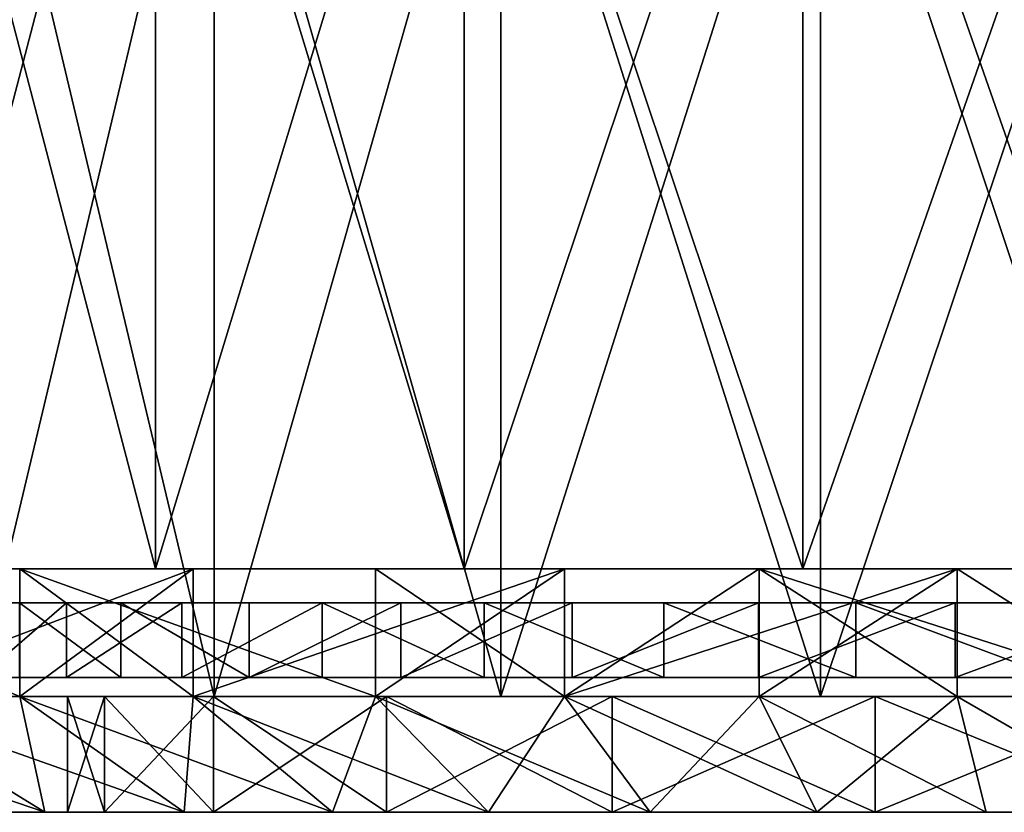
# Model space of a CAD drawing. Extents: x -19.2 to 22.3, y -16.7 to 39.3.
# Tile 3 of 56: x -9.7 to 0, y -16.7 to -8.9. Entities that reach past the tile are written whole.
import ezdxf

# ---------------------------------------------------------------- set-up
doc = ezdxf.new("R2010")
doc.units = 0
doc.header["$LTSCALE"] = 25.4
doc.layers.get('0').update_dxf_attribs({"color": 13, "linetype": 'CONTINUOUS'})

# ---------------------------------------------------------------- blocks, each defined once
blk = doc.blocks.new('PICCO-LED-S-9106_STL')
at = {"color": 8}
mesh = blk.add_polyface(dxfattribs=at)
corners = [(-8.33, -14.3137, 35.8052), (-10.9417, -4.3137, 33.4536), (-10.9417, -14.3137, 33.4536), (-8.33, -4.3137, 35.8052)]
mesh.append_faces([[corners[k] for k in face] for face in [(0, 1, 2), (1, 0, 3)]], dxfattribs={"vtx0": -1, "color": 8})
mesh = blk.add_polyface(dxfattribs=at)
corners = [(-8.33, -4.3137, 8.6055), (-10.9417, -14.3137, 10.957), (-10.9417, -4.3137, 10.957), (-8.33, -14.3137, 8.6055)]
mesh.append_faces([[corners[k] for k in face] for face in [(0, 1, 2), (1, 0, 3)]], dxfattribs={"vtx0": -1, "color": 8})
mesh = blk.add_polyface(dxfattribs=at)
corners = [(-5.2866, -14.3137, 37.5623), (-8.33, -4.3137, 35.8052), (-8.33, -14.3137, 35.8052), (-5.2866, -4.3137, 37.5623)]
mesh.append_faces([[corners[k] for k in face] for face in [(0, 1, 2), (1, 0, 3)]], dxfattribs={"vtx0": -1, "color": 8})
mesh = blk.add_polyface(dxfattribs=at)
corners = [(-5.2866, -4.3137, 6.8483), (-8.33, -14.3137, 8.6055), (-8.33, -4.3137, 8.6055), (-5.2866, -14.3137, 6.8483)]
mesh.append_faces([[corners[k] for k in face] for face in [(0, 1, 2), (1, 0, 3)]], dxfattribs={"vtx0": -1, "color": 8})
mesh = blk.add_polyface(dxfattribs=at)
corners = [(-1.9442, -14.3137, 38.6483), (-5.2866, -4.3137, 37.5623), (-5.2866, -14.3137, 37.5623), (-1.9442, -4.3137, 38.6483)]
mesh.append_faces([[corners[k] for k in face] for face in [(0, 1, 2), (1, 0, 3)]], dxfattribs={"vtx0": -1, "color": 8})
mesh = blk.add_polyface(dxfattribs=at)
corners = [(-1.9442, -4.3137, 5.7623), (-5.2866, -14.3137, 6.8483), (-5.2866, -4.3137, 6.8483), (-1.9442, -14.3137, 5.7623)]
mesh.append_faces([[corners[k] for k in face] for face in [(0, 1, 2), (1, 0, 3)]], dxfattribs={"vtx0": -1, "color": 8})
mesh = blk.add_polyface(dxfattribs=at)
corners = [(1.5508, -14.3137, 39.0157), (-1.9442, -4.3137, 38.6483), (-1.9442, -14.3137, 38.6483), (1.5508, -4.3137, 39.0157)]
mesh.append_faces([[corners[k] for k in face] for face in [(0, 1, 2), (1, 0, 3)]], dxfattribs={"vtx0": -1, "color": 8})
mesh = blk.add_polyface(dxfattribs=at)
corners = [(1.5508, -4.3137, 5.395), (-1.9442, -14.3137, 5.7623), (-1.9442, -4.3137, 5.7623), (1.5508, -14.3137, 5.395)]
mesh.append_faces([[corners[k] for k in face] for face in [(0, 1, 2), (1, 0, 3)]], dxfattribs={"vtx0": -1, "color": 8})
mesh = blk.add_polyface(dxfattribs=at)
corners = [(-10.1148, -5.6493, 31.5084), (-7.7522, -15.5714, 33.871), (-10.1148, -15.5714, 31.5084), (-7.7522, -5.6493, 33.871)]
mesh.append_faces([[corners[k] for k in face] for face in [(0, 1, 2), (1, 0, 3)]], dxfattribs={"vtx0": -1, "color": 8})
mesh = blk.add_polyface(dxfattribs=at)
corners = [(-7.7522, -5.6493, 10.5397), (-10.1148, -15.5714, 12.9023), (-7.7522, -15.5714, 10.5397), (-10.1148, -5.6493, 12.9023)]
mesh.append_faces([[corners[k] for k in face] for face in [(0, 1, 2), (1, 0, 3)]], dxfattribs={"vtx0": -1, "color": 8})
mesh = blk.add_polyface(dxfattribs=at)
corners = [(-4.9231, -5.6493, 35.6486), (-7.7522, -15.5714, 33.871), (-7.7522, -5.6493, 33.871), (-4.9231, -15.5714, 35.6486)]
mesh.append_faces([[corners[k] for k in face] for face in [(0, 1, 2), (1, 0, 3)]], dxfattribs={"vtx0": -1, "color": 8})
mesh = blk.add_polyface(dxfattribs=at)
corners = [(-4.9231, -15.5714, 8.762), (-7.7522, -5.6493, 10.5397), (-7.7522, -15.5714, 10.5397), (-4.9231, -5.6493, 8.762)]
mesh.append_faces([[corners[k] for k in face] for face in [(0, 1, 2), (1, 0, 3)]], dxfattribs={"vtx0": -1, "color": 8})
mesh = blk.add_polyface(dxfattribs=at)
corners = [(-1.7694, -5.6493, 36.7522), (-4.9231, -15.5714, 35.6486), (-4.9231, -5.6493, 35.6486), (-1.7694, -15.5714, 36.7522)]
mesh.append_faces([[corners[k] for k in face] for face in [(0, 1, 2), (1, 0, 3)]], dxfattribs={"vtx0": -1, "color": 8})
mesh = blk.add_polyface(dxfattribs=at)
corners = [(-1.7694, -15.5714, 7.6585), (-4.9231, -5.6493, 8.762), (-4.9231, -15.5714, 8.762), (-1.7694, -5.6493, 7.6585)]
mesh.append_faces([[corners[k] for k in face] for face in [(0, 1, 2), (1, 0, 3)]], dxfattribs={"vtx0": -1, "color": 8})
mesh = blk.add_polyface(dxfattribs=at)
corners = [(1.5508, -5.6493, 37.1263), (-1.7694, -15.5714, 36.7522), (-1.7694, -5.6493, 36.7522), (1.5508, -15.5714, 37.1263)]
mesh.append_faces([[corners[k] for k in face] for face in [(0, 1, 2), (1, 0, 3)]], dxfattribs={"vtx0": -1, "color": 8})
mesh = blk.add_polyface(dxfattribs=at)
corners = [(1.5508, -15.5714, 7.2844), (-1.7694, -5.6493, 7.6585), (-1.7694, -15.5714, 7.6585), (1.5508, -5.6493, 7.2844)]
mesh.append_faces([[corners[k] for k in face] for face in [(0, 1, 2), (1, 0, 3)]], dxfattribs={"vtx0": -1, "color": 8})
mesh = blk.add_polyface(dxfattribs=at)
corners = [(-2.3761, -14.3137, 1.8303), (5.4778, -14.3137, 1.8303), (1.5508, -14.3137, 1.4553), (-6.1612, -14.3137, 2.9417), (9.2628, -14.3137, 2.9417), (-9.6675, -14.3137, 4.7493), (12.7691, -14.3137, 4.7493), (1.5508, -14.3137, 5.395), (-1.9442, -14.3137, 5.7623), (-12.7683, -14.3137, 7.1878), (-5.2866, -14.3137, 6.8483), (-8.33, -14.3137, 8.6055), (-15.3516, -14.3137, 10.1691), (-10.9417, -14.3137, 10.957), (-17.324, -14.3137, 13.5855), (-13.0074, -14.3137, 13.8002), (-18.6143, -14.3137, 17.3133), (-14.4368, -14.3137, 17.0106), (-15.1674, -14.3137, 20.4482), (-19.1757, -14.3137, 21.218), (-15.1674, -14.3137, 23.9625), (-18.988, -14.3137, 25.1584), (-14.4368, -14.3137, 27.4), (-18.0579, -14.3137, 28.992), (-13.0074, -14.3137, 30.6105), (-16.4192, -14.3137, 32.5803), (-10.9417, -14.3137, 33.4536), (-14.131, -14.3137, 35.7937), (-8.33, -14.3137, 35.8052), (-11.276, -14.3137, 38.5159), (-5.2866, -14.3137, 37.5623), (-1.9442, -14.3137, 38.6483), (-7.9574, -14.3137, 40.6487), (1.5508, -14.3137, 39.0157), (5.0459, -14.3137, 5.7623), (15.87, -14.3137, 7.1878), (8.3882, -14.3137, 6.8483), (11.4317, -14.3137, 8.6055), (18.4533, -14.3137, 10.1691), (14.0433, -14.3137, 10.957), (20.4257, -14.3137, 13.5855), (16.109, -14.3137, 13.8002), (21.7159, -14.3137, 17.3133), (17.5384, -14.3137, 17.0106), (18.2691, -14.3137, 20.4482), (22.2773, -14.3137, 21.218), (18.2691, -14.3137, 23.9625), (22.0896, -14.3137, 25.1584), (17.5384, -14.3137, 27.4), (21.1596, -14.3137, 28.992), (16.109, -14.3137, 30.6105), (19.5208, -14.3137, 32.5803), (14.0433, -14.3137, 33.4536), (17.2326, -14.3137, 35.7937), (11.4317, -14.3137, 35.8052), (14.3776, -14.3137, 38.5159), (8.3882, -14.3137, 37.5623), (5.0459, -14.3137, 38.6483), (11.059, -14.3137, 40.6487), (-4.2951, -14.3137, 42.1148), (7.3968, -14.3137, 42.1148), (-0.4216, -14.3137, 42.8614), (3.5232, -14.3137, 42.8614)]
mesh.append_faces([[corners[k] for k in face] for face in [(0, 1, 2), (60, 61, 62)]], dxfattribs={"vtx0": -1, "color": 8})
mesh.append_faces([[corners[k] for k in face] for face in [(1, 3, 4), (4, 5, 6), (7, 5, 8), (8, 9, 10), (10, 9, 11), (11, 12, 13), (13, 14, 15), (15, 16, 17), (17, 16, 18), (18, 19, 20), (20, 21, 22), (22, 23, 24), (24, 25, 26), (26, 27, 28), (28, 29, 30), (30, 29, 31), (31, 32, 33), (6, 34, 35), (34, 6, 7), (35, 37, 38), (38, 39, 40), (40, 41, 42), (42, 44, 45), (45, 46, 47), (47, 48, 49), (49, 50, 51), (51, 52, 53), (53, 54, 55), (55, 57, 58), (58, 59, 60)]], dxfattribs={"vtx0": -1, "vtx1": -1, "color": 8})
mesh.append_faces([[corners[k] for k in face] for face in [(6, 5, 7), (58, 33, 32)]], dxfattribs={"vtx0": -1, "vtx1": -1, "vtx2": -1, "color": 8})
mesh.append_faces([[corners[k] for k in face] for face in [(1, 0, 3), (4, 3, 5), (8, 5, 9), (11, 9, 12), (13, 12, 14), (15, 14, 16), (18, 16, 19), (20, 19, 21), (22, 21, 23), (24, 23, 25), (26, 25, 27), (28, 27, 29), (31, 29, 32), (35, 34, 36), (35, 36, 37), (38, 37, 39), (40, 39, 41), (42, 41, 43), (42, 43, 44), (45, 44, 46), (47, 46, 48), (49, 48, 50), (51, 50, 52), (53, 52, 54), (55, 54, 56), (55, 56, 57), (58, 57, 33), (58, 32, 59), (60, 59, 61)]], dxfattribs={"vtx0": -1, "vtx2": -1, "color": 8})
mesh = blk.add_polyface(dxfattribs=at)
corners = [(-9.6675, -15.5714, 4.7493), (-12.7683, -14.3137, 7.1878), (-9.6675, -14.3137, 4.7493)]
mesh.append_faces([[corners[k] for k in face] for face in [(0, 1, 2)]], dxfattribs={"color": 8})
mesh = blk.add_polyface(dxfattribs=at)
corners = [(-9.6675, -15.5714, 4.7493), (-11.276, -15.5714, 5.8947), (-12.7683, -14.3137, 7.1878)]
mesh.append_faces([[corners[k] for k in face] for face in [(0, 1, 2)]], dxfattribs={"color": 8})
mesh = blk.add_polyface(dxfattribs=at)
corners = [(-7.9574, -14.3137, 40.6487), (-11.276, -14.3137, 38.5159), (-11.276, -15.5714, 38.5159)]
mesh.append_faces([[corners[k] for k in face] for face in [(0, 1, 2)]], dxfattribs={"color": 8})
mesh = blk.add_polyface(dxfattribs=at)
corners = [(-7.9574, -14.3137, 40.6487), (-11.276, -15.5714, 38.5159), (-9.6675, -15.5714, 39.6613)]
mesh.append_faces([[corners[k] for k in face] for face in [(0, 1, 2)]], dxfattribs={"color": 8})
mesh = blk.add_polyface(dxfattribs=at)
corners = [(-6.1612, -15.5714, 2.9417), (-9.6675, -14.3137, 4.7493), (-6.1612, -14.3137, 2.9417)]
mesh.append_faces([[corners[k] for k in face] for face in [(0, 1, 2)]], dxfattribs={"color": 8})
mesh = blk.add_polyface(dxfattribs=at)
corners = [(-6.1612, -15.5714, 2.9417), (-7.9574, -15.5714, 3.762), (-9.6675, -14.3137, 4.7493)]
mesh.append_faces([[corners[k] for k in face] for face in [(0, 1, 2)]], dxfattribs={"color": 8})
mesh = blk.add_polyface(dxfattribs=at)
corners = [(-7.9574, -15.5714, 3.762), (-9.6675, -15.5714, 4.7493), (-9.6675, -14.3137, 4.7493)]
mesh.append_faces([[corners[k] for k in face] for face in [(0, 1, 2)]], dxfattribs={"color": 8})
mesh = blk.add_polyface(dxfattribs=at)
corners = [(-7.9574, -14.3137, 40.6487), (-9.6675, -15.5714, 39.6613), (-7.9574, -15.5714, 40.6487)]
mesh.append_faces([[corners[k] for k in face] for face in [(0, 1, 2)]], dxfattribs={"color": 8})
mesh = blk.add_polyface(dxfattribs=at)
corners = [(-4.2951, -14.3137, 42.1148), (-7.9574, -14.3137, 40.6487), (-7.9574, -15.5714, 40.6487)]
mesh.append_faces([[corners[k] for k in face] for face in [(0, 1, 2)]], dxfattribs={"color": 8})
mesh = blk.add_polyface(dxfattribs=at)
corners = [(-4.2951, -14.3137, 42.1148), (-7.9574, -15.5714, 40.6487), (-6.1612, -15.5714, 41.469)]
mesh.append_faces([[corners[k] for k in face] for face in [(0, 1, 2)]], dxfattribs={"color": 8})
mesh = blk.add_polyface(dxfattribs=at)
corners = [(-2.3761, -14.3137, 1.8303), (-4.2951, -15.5714, 2.2958), (-6.1612, -14.3137, 2.9417)]
mesh.append_faces([[corners[k] for k in face] for face in [(0, 1, 2)]], dxfattribs={"color": 8})
mesh = blk.add_polyface(dxfattribs=at)
corners = [(-4.2951, -15.5714, 2.2958), (-6.1612, -15.5714, 2.9417), (-6.1612, -14.3137, 2.9417)]
mesh.append_faces([[corners[k] for k in face] for face in [(0, 1, 2)]], dxfattribs={"color": 8})
mesh = blk.add_polyface(dxfattribs=at)
corners = [(-4.2951, -14.3137, 42.1148), (-6.1612, -15.5714, 41.469), (-4.2951, -15.5714, 42.1148)]
mesh.append_faces([[corners[k] for k in face] for face in [(0, 1, 2)]], dxfattribs={"color": 8})
mesh = blk.add_polyface(dxfattribs=at)
corners = [(-2.3761, -15.5714, 1.8303), (-4.2951, -15.5714, 2.2958), (-2.3761, -14.3137, 1.8303)]
mesh.append_faces([[corners[k] for k in face] for face in [(0, 1, 2)]], dxfattribs={"color": 8})
mesh = blk.add_polyface(dxfattribs=at)
corners = [(-0.4216, -14.3137, 42.8614), (-4.2951, -14.3137, 42.1148), (-4.2951, -15.5714, 42.1148)]
mesh.append_faces([[corners[k] for k in face] for face in [(0, 1, 2)]], dxfattribs={"color": 8})
mesh = blk.add_polyface(dxfattribs=at)
corners = [(-0.4216, -14.3137, 42.8614), (-4.2951, -15.5714, 42.1148), (-2.3761, -15.5714, 42.5803)]
mesh.append_faces([[corners[k] for k in face] for face in [(0, 1, 2)]], dxfattribs={"color": 8})
mesh = blk.add_polyface(dxfattribs=at)
corners = [(1.5508, -15.5714, 1.4553), (-2.3761, -14.3137, 1.8303), (1.5508, -14.3137, 1.4553)]
mesh.append_faces([[corners[k] for k in face] for face in [(0, 1, 2)]], dxfattribs={"color": 8})
mesh = blk.add_polyface(dxfattribs=at)
corners = [(1.5508, -15.5714, 1.4553), (-0.4216, -15.5714, 1.5493), (-2.3761, -14.3137, 1.8303)]
mesh.append_faces([[corners[k] for k in face] for face in [(0, 1, 2)]], dxfattribs={"color": 8})
mesh = blk.add_polyface(dxfattribs=at)
corners = [(-0.4216, -15.5714, 1.5493), (-2.3761, -15.5714, 1.8303), (-2.3761, -14.3137, 1.8303)]
mesh.append_faces([[corners[k] for k in face] for face in [(0, 1, 2)]], dxfattribs={"color": 8})
mesh = blk.add_polyface(dxfattribs=at)
corners = [(-0.4216, -14.3137, 42.8614), (-2.3761, -15.5714, 42.5803), (-0.4216, -15.5714, 42.8614)]
mesh.append_faces([[corners[k] for k in face] for face in [(0, 1, 2)]], dxfattribs={"color": 8})
mesh = blk.add_polyface(dxfattribs=at)
corners = [(1.5508, -15.5714, 42.9553), (-0.4216, -14.3137, 42.8614), (-0.4216, -15.5714, 42.8614)]
mesh.append_faces([[corners[k] for k in face] for face in [(0, 1, 2)]], dxfattribs={"color": 8})
mesh = blk.add_polyface(dxfattribs=at)
corners = [(3.5232, -14.3137, 42.8614), (-0.4216, -14.3137, 42.8614), (1.5508, -15.5714, 42.9553)]
mesh.append_faces([[corners[k] for k in face] for face in [(0, 1, 2)]], dxfattribs={"color": 8})
at = {"color": 7}
mesh = blk.add_polyface(dxfattribs=at)
corners = [(-0.4416, -14.6485, 9.9453), (3.5433, -14.6485, 9.9453), (1.5508, -14.6485, 9.7845), (-2.3825, -14.6485, 10.4237), (5.4841, -14.6485, 10.4237), (-4.2214, -14.6485, 11.2072), (7.3231, -14.6485, 11.2072), (-5.9109, -14.6485, 12.2756), (9.0125, -14.6485, 12.2756), (-7.4071, -14.6485, 13.6011), (10.5088, -14.6485, 13.6011), (-8.6713, -14.6485, 15.1495), (11.773, -14.6485, 15.1495), (-9.6708, -14.6485, 16.8806), (12.7724, -14.6485, 16.8806), (-10.3796, -14.6485, 18.7496), (13.4813, -14.6485, 18.7496), (-10.7795, -14.6485, 20.7082), (13.8811, -14.6485, 20.7082), (-10.8599, -14.6485, 22.7055), (13.9616, -14.6485, 22.7055), (-10.619, -14.6485, 24.6898), (13.7206, -14.6485, 24.6898), (-10.0629, -14.6485, 26.6098), (13.1645, -14.6485, 26.6098), (-9.2059, -14.6485, 28.4157), (12.3076, -14.6485, 28.4157), (-8.0704, -14.6485, 30.0608), (11.1721, -14.6485, 30.0608), (-6.6857, -14.6485, 31.5025), (9.7874, -14.6485, 31.5025), (-5.0877, -14.6485, 32.7033), (8.1893, -14.6485, 32.7033), (-3.3177, -14.6485, 33.6322), (6.4194, -14.6485, 33.6322), (-1.4217, -14.6485, 34.2652), (4.5233, -14.6485, 34.2652), (0.5514, -14.6485, 34.5859), (2.5503, -14.6485, 34.5859)]
mesh.append_faces([[corners[k] for k in face] for face in [(0, 1, 2), (36, 37, 38)]], dxfattribs={"vtx0": -1, "color": 7})
mesh.append_faces([[corners[k] for k in face] for face in [(1, 3, 4), (4, 5, 6), (6, 7, 8), (8, 9, 10), (10, 11, 12), (12, 13, 14), (14, 15, 16), (16, 17, 18), (18, 19, 20), (20, 21, 22), (22, 23, 24), (24, 25, 26), (26, 27, 28), (28, 29, 30), (30, 31, 32), (32, 33, 34), (34, 35, 36)]], dxfattribs={"vtx0": -1, "vtx1": -1, "color": 7})
mesh.append_faces([[corners[k] for k in face] for face in [(1, 0, 3), (4, 3, 5), (6, 5, 7), (8, 7, 9), (10, 9, 11), (12, 11, 13), (14, 13, 15), (16, 15, 17), (18, 17, 19), (20, 19, 21), (22, 21, 23), (24, 23, 25), (26, 25, 27), (28, 27, 29), (30, 29, 31), (32, 31, 33), (34, 33, 35), (36, 35, 37)]], dxfattribs={"vtx0": -1, "vtx2": -1, "color": 7})
mesh = blk.add_polyface(dxfattribs=at)
corners = [(-9.2059, -14.6485, 28.4157), (-10.0629, -15.3845, 26.6098), (-9.2059, -15.3845, 28.4157), (-10.0629, -14.6485, 26.6098)]
mesh.append_faces([[corners[k] for k in face] for face in [(0, 1, 2), (1, 0, 3)]], dxfattribs={"vtx0": -1, "color": 7})
mesh = blk.add_polyface(dxfattribs=at)
corners = [(-9.6708, -14.6485, 16.8806), (-8.6713, -15.3845, 15.1495), (-9.6708, -15.3845, 16.8806), (-8.6713, -14.6485, 15.1495)]
mesh.append_faces([[corners[k] for k in face] for face in [(0, 1, 2), (1, 0, 3)]], dxfattribs={"vtx0": -1, "color": 7})
mesh = blk.add_polyface(dxfattribs=at)
corners = [(-8.0704, -14.6485, 30.0608), (-9.2059, -15.3845, 28.4157), (-8.0704, -15.3845, 30.0608), (-9.2059, -14.6485, 28.4157)]
mesh.append_faces([[corners[k] for k in face] for face in [(0, 1, 2), (1, 0, 3)]], dxfattribs={"vtx0": -1, "color": 7})
mesh = blk.add_polyface(dxfattribs=at)
corners = [(-8.6713, -14.6485, 15.1495), (-7.4071, -15.3845, 13.6011), (-8.6713, -15.3845, 15.1495), (-7.4071, -14.6485, 13.6011)]
mesh.append_faces([[corners[k] for k in face] for face in [(0, 1, 2), (1, 0, 3)]], dxfattribs={"vtx0": -1, "color": 7})
mesh = blk.add_polyface(dxfattribs=at)
corners = [(-6.6857, -14.6485, 31.5025), (-8.0704, -15.3845, 30.0608), (-6.6857, -15.3845, 31.5025), (-8.0704, -14.6485, 30.0608)]
mesh.append_faces([[corners[k] for k in face] for face in [(0, 1, 2), (1, 0, 3)]], dxfattribs={"vtx0": -1, "color": 7})
mesh = blk.add_polyface(dxfattribs=at)
corners = [(-5.9109, -14.6485, 12.2756), (-7.4071, -15.3845, 13.6011), (-7.4071, -14.6485, 13.6011), (-5.9109, -15.3845, 12.2756)]
mesh.append_faces([[corners[k] for k in face] for face in [(0, 1, 2), (1, 0, 3)]], dxfattribs={"vtx0": -1, "color": 7})
mesh = blk.add_polyface(dxfattribs=at)
corners = [(-5.0877, -15.3845, 32.7033), (-6.6857, -14.6485, 31.5025), (-6.6857, -15.3845, 31.5025), (-5.0877, -14.6485, 32.7033)]
mesh.append_faces([[corners[k] for k in face] for face in [(0, 1, 2), (1, 0, 3)]], dxfattribs={"vtx0": -1, "color": 7})
mesh = blk.add_polyface(dxfattribs=at)
corners = [(-4.2214, -14.6485, 11.2072), (-5.9109, -15.3845, 12.2756), (-5.9109, -14.6485, 12.2756), (-4.2214, -15.3845, 11.2072)]
mesh.append_faces([[corners[k] for k in face] for face in [(0, 1, 2), (1, 0, 3)]], dxfattribs={"vtx0": -1, "color": 7})
mesh = blk.add_polyface(dxfattribs=at)
corners = [(-3.3177, -15.3845, 33.6322), (-5.0877, -14.6485, 32.7033), (-5.0877, -15.3845, 32.7033), (-3.3177, -14.6485, 33.6322)]
mesh.append_faces([[corners[k] for k in face] for face in [(0, 1, 2), (1, 0, 3)]], dxfattribs={"vtx0": -1, "color": 7})
mesh = blk.add_polyface(dxfattribs=at)
corners = [(-2.3825, -14.6485, 10.4237), (-4.2214, -15.3845, 11.2072), (-4.2214, -14.6485, 11.2072), (-2.3825, -15.3845, 10.4237)]
mesh.append_faces([[corners[k] for k in face] for face in [(0, 1, 2), (1, 0, 3)]], dxfattribs={"vtx0": -1, "color": 7})
mesh = blk.add_polyface(dxfattribs=at)
corners = [(-1.4217, -15.3845, 34.2652), (-3.3177, -14.6485, 33.6322), (-3.3177, -15.3845, 33.6322), (-1.4217, -14.6485, 34.2652)]
mesh.append_faces([[corners[k] for k in face] for face in [(0, 1, 2), (1, 0, 3)]], dxfattribs={"vtx0": -1, "color": 7})
mesh = blk.add_polyface(dxfattribs=at)
corners = [(-0.4416, -14.6485, 9.9453), (-2.3825, -15.3845, 10.4237), (-2.3825, -14.6485, 10.4237), (-0.4416, -15.3845, 9.9453)]
mesh.append_faces([[corners[k] for k in face] for face in [(0, 1, 2), (1, 0, 3)]], dxfattribs={"vtx0": -1, "color": 7})
mesh = blk.add_polyface(dxfattribs=at)
corners = [(0.5514, -15.3845, 34.5859), (-1.4217, -14.6485, 34.2652), (-1.4217, -15.3845, 34.2652), (0.5514, -14.6485, 34.5859)]
mesh.append_faces([[corners[k] for k in face] for face in [(0, 1, 2), (1, 0, 3)]], dxfattribs={"vtx0": -1, "color": 7})
mesh = blk.add_polyface(dxfattribs=at)
corners = [(1.5508, -14.6485, 9.7845), (-0.4416, -15.3845, 9.9453), (-0.4416, -14.6485, 9.9453), (1.5508, -15.3845, 9.7845)]
mesh.append_faces([[corners[k] for k in face] for face in [(0, 1, 2), (1, 0, 3)]], dxfattribs={"vtx0": -1, "color": 7})
mesh = blk.add_polyface(dxfattribs=at)
corners = [(3.5433, -15.3845, 9.9453), (-0.4416, -15.3845, 9.9453), (1.5508, -15.3845, 9.7845), (5.4841, -15.3845, 10.4237), (-2.3825, -15.3845, 10.4237), (7.3231, -15.3845, 11.2072), (-4.2214, -15.3845, 11.2072), (9.0125, -15.3845, 12.2756), (-5.9109, -15.3845, 12.2756), (10.5088, -15.3845, 13.6011), (-7.4071, -15.3845, 13.6011), (11.773, -15.3845, 15.1495), (-8.6713, -15.3845, 15.1495), (12.7724, -15.3845, 16.8806), (-9.6708, -15.3845, 16.8806), (13.4813, -15.3845, 18.7496), (-10.3796, -15.3845, 18.7496), (13.8811, -15.3845, 20.7082), (-10.7795, -15.3845, 20.7082), (13.9616, -15.3845, 22.7055), (-10.8599, -15.3845, 22.7055), (13.7206, -15.3845, 24.6898), (-10.619, -15.3845, 24.6898), (13.1645, -15.3845, 26.6098), (-10.0629, -15.3845, 26.6098), (12.3076, -15.3845, 28.4157), (-9.2059, -15.3845, 28.4157), (11.1721, -15.3845, 30.0608), (-8.0704, -15.3845, 30.0608), (9.7874, -15.3845, 31.5025), (-6.6857, -15.3845, 31.5025), (8.1893, -15.3845, 32.7033), (-5.0877, -15.3845, 32.7033), (6.4194, -15.3845, 33.6322), (-3.3177, -15.3845, 33.6322), (4.5233, -15.3845, 34.2652), (-1.4217, -15.3845, 34.2652), (2.5503, -15.3845, 34.5859), (0.5514, -15.3845, 34.5859)]
mesh.append_faces([[corners[k] for k in face] for face in [(0, 1, 2), (36, 37, 38)]], dxfattribs={"vtx0": -1, "color": 7})
mesh.append_faces([[corners[k] for k in face] for face in [(1, 3, 4), (4, 5, 6), (6, 7, 8), (8, 9, 10), (10, 11, 12), (12, 13, 14), (14, 15, 16), (16, 17, 18), (18, 19, 20), (20, 21, 22), (22, 23, 24), (24, 25, 26), (26, 27, 28), (28, 29, 30), (30, 31, 32), (32, 33, 34), (34, 35, 36)]], dxfattribs={"vtx0": -1, "vtx1": -1, "color": 7})
mesh.append_faces([[corners[k] for k in face] for face in [(1, 0, 3), (4, 3, 5), (6, 5, 7), (8, 7, 9), (10, 9, 11), (12, 11, 13), (14, 13, 15), (16, 15, 17), (18, 17, 19), (20, 19, 21), (22, 21, 23), (24, 23, 25), (26, 25, 27), (28, 27, 29), (30, 29, 31), (32, 31, 33), (34, 33, 35), (36, 35, 37)]], dxfattribs={"vtx0": -1, "vtx2": -1, "color": 7})
at = {"color": 8}
mesh = blk.add_polyface(dxfattribs=at)
corners = [(-1.7694, -15.5714, 7.6585), (4.871, -15.5714, 7.6585), (1.5508, -15.5714, 7.2844), (-4.9231, -15.5714, 8.762), (8.0248, -15.5714, 8.762), (-7.7522, -15.5714, 10.5397), (10.8539, -15.5714, 10.5397), (1.5508, -15.5714, 11.4553), (-10.1148, -15.5714, 12.9023), (-1.2315, -15.5714, 11.8216), (-3.8242, -15.5714, 12.8956), (-6.0506, -15.5714, 14.6039), (-11.8925, -15.5714, 15.7314), (-7.759, -15.5714, 16.8303), (-12.996, -15.5714, 18.8851), (-8.8329, -15.5714, 19.423), (-13.3701, -15.5714, 22.2053), (-9.1992, -15.5714, 22.2053), (-12.996, -15.5714, 25.5255), (-8.8329, -15.5714, 24.9876), (-7.759, -15.5714, 27.5803), (-11.8925, -15.5714, 28.6793), (-6.0506, -15.5714, 29.8067), (-10.1148, -15.5714, 31.5084), (-3.8242, -15.5714, 31.5151), (-7.7522, -15.5714, 33.871), (-1.2315, -15.5714, 32.589), (1.5508, -15.5714, 32.9553), (13.2165, -15.5714, 12.9023), (4.3331, -15.5714, 11.8216), (6.9258, -15.5714, 12.8956), (9.1522, -15.5714, 14.6039), (14.9941, -15.5714, 15.7314), (10.8606, -15.5714, 16.8303), (16.0977, -15.5714, 18.8851), (11.9345, -15.5714, 19.423), (16.4718, -15.5714, 22.2053), (12.3008, -15.5714, 22.2053), (11.9345, -15.5714, 24.9876), (16.0977, -15.5714, 25.5255), (10.8606, -15.5714, 27.5803), (14.9941, -15.5714, 28.6793), (9.1522, -15.5714, 29.8067), (13.2165, -15.5714, 31.5084), (6.9258, -15.5714, 31.5151), (10.8539, -15.5714, 33.871), (4.3331, -15.5714, 32.589), (-4.9231, -15.5714, 35.6486), (8.0248, -15.5714, 35.6486), (-1.7694, -15.5714, 36.7522), (4.871, -15.5714, 36.7522), (1.5508, -15.5714, 37.1263)]
mesh.append_faces([[corners[k] for k in face] for face in [(0, 1, 2), (50, 49, 51)]], dxfattribs={"vtx0": -1, "color": 8})
mesh.append_faces([[corners[k] for k in face] for face in [(1, 3, 4), (4, 5, 6), (7, 8, 9), (9, 8, 10), (10, 8, 11), (11, 12, 13), (13, 14, 15), (15, 16, 17), (17, 18, 19), (19, 18, 20), (20, 21, 22), (22, 23, 24), (24, 25, 26), (26, 25, 27), (28, 31, 32), (32, 33, 34), (34, 35, 36), (36, 38, 39), (39, 40, 41), (41, 42, 43), (43, 44, 45), (45, 47, 48), (48, 49, 50)]], dxfattribs={"vtx0": -1, "vtx1": -1, "color": 8})
mesh.append_faces([[corners[k] for k in face] for face in [(6, 5, 7), (45, 27, 25)]], dxfattribs={"vtx0": -1, "vtx1": -1, "vtx2": -1, "color": 8})
mesh.append_faces([[corners[k] for k in face] for face in [(1, 0, 3), (4, 3, 5), (7, 5, 8), (11, 8, 12), (13, 12, 14), (15, 14, 16), (17, 16, 18), (20, 18, 21), (22, 21, 23), (24, 23, 25), (7, 28, 6), (28, 7, 29), (28, 29, 30), (28, 30, 31), (32, 31, 33), (34, 33, 35), (36, 35, 37), (36, 37, 38), (39, 38, 40), (41, 40, 42), (43, 42, 44), (45, 44, 46), (45, 46, 27), (45, 25, 47), (48, 47, 49)]], dxfattribs={"vtx0": -1, "vtx2": -1, "color": 8})
mesh = blk.add_polyface(dxfattribs=at)
corners = [(-11.8637, -16.7137, 10.5815), (-12.7683, -15.5714, 7.1878), (-9.4215, -16.7137, 8.2529)]
mesh.append_faces([[corners[k] for k in face] for face in [(0, 1, 2)]], dxfattribs={"color": 8})
mesh = blk.add_polyface(dxfattribs=at)
corners = [(-9.4215, -16.7137, 8.2529), (-12.7683, -15.5714, 7.1878), (-11.276, -15.5714, 5.8947)]
mesh.append_faces([[corners[k] for k in face] for face in [(0, 1, 2)]], dxfattribs={"color": 8})
mesh = blk.add_polyface(dxfattribs=at)
corners = [(-9.6675, -15.5714, 39.6613), (-11.276, -15.5714, 38.5159), (-8.0456, -16.7137, 37.1376)]
mesh.append_faces([[corners[k] for k in face] for face in [(0, 1, 2)]], dxfattribs={"color": 8})
mesh = blk.add_polyface(dxfattribs=at)
corners = [(-11.276, -15.5714, 38.5159), (-10.6981, -16.7137, 35.0516), (-8.0456, -16.7137, 37.1376)]
mesh.append_faces([[corners[k] for k in face] for face in [(0, 1, 2)]], dxfattribs={"color": 8})
mesh = blk.add_polyface(dxfattribs=at)
corners = [(-9.4215, -16.7137, 8.2529), (-11.276, -15.5714, 5.8947), (-9.6675, -15.5714, 4.7493)]
mesh.append_faces([[corners[k] for k in face] for face in [(0, 1, 2)]], dxfattribs={"color": 8})
mesh = blk.add_polyface(dxfattribs=at)
corners = [(-7.9574, -15.5714, 40.6487), (-9.6675, -15.5714, 39.6613), (-8.0456, -16.7137, 37.1376)]
mesh.append_faces([[corners[k] for k in face] for face in [(0, 1, 2)]], dxfattribs={"color": 8})
mesh = blk.add_polyface(dxfattribs=at)
corners = [(-9.4215, -16.7137, 8.2529), (-9.6675, -15.5714, 4.7493), (-6.5827, -16.7137, 6.4285)]
mesh.append_faces([[corners[k] for k in face] for face in [(0, 1, 2)]], dxfattribs={"color": 8})
mesh = blk.add_polyface(dxfattribs=at)
corners = [(-6.5827, -16.7137, 6.4285), (-9.6675, -15.5714, 4.7493), (-7.9574, -15.5714, 3.762)]
mesh.append_faces([[corners[k] for k in face] for face in [(0, 1, 2)]], dxfattribs={"color": 8})
mesh = blk.add_polyface(dxfattribs=at)
corners = [(-9.1992, -15.5714, 22.2053), (-8.8329, -16.7137, 24.9876), (-9.1992, -16.7137, 22.2053), (-8.8329, -15.5714, 24.9876)]
mesh.append_faces([[corners[k] for k in face] for face in [(0, 1, 2), (1, 0, 3)]], dxfattribs={"vtx0": -1, "color": 8})
mesh = blk.add_polyface(dxfattribs=at)
corners = [(-8.8329, -15.5714, 19.423), (-9.1992, -16.7137, 22.2053), (-8.8329, -16.7137, 19.423), (-9.1992, -15.5714, 22.2053)]
mesh.append_faces([[corners[k] for k in face] for face in [(0, 1, 2), (1, 0, 3)]], dxfattribs={"vtx0": -1, "color": 8})
mesh = blk.add_polyface(dxfattribs=at)
corners = [(-8.8329, -15.5714, 24.9876), (-7.759, -16.7137, 27.5803), (-8.8329, -16.7137, 24.9876), (-7.759, -15.5714, 27.5803)]
mesh.append_faces([[corners[k] for k in face] for face in [(0, 1, 2), (1, 0, 3)]], dxfattribs={"vtx0": -1, "color": 8})
mesh = blk.add_polyface(dxfattribs=at)
corners = [(-7.759, -15.5714, 16.8303), (-8.8329, -16.7137, 19.423), (-7.759, -16.7137, 16.8303), (-8.8329, -15.5714, 19.423)]
mesh.append_faces([[corners[k] for k in face] for face in [(0, 1, 2), (1, 0, 3)]], dxfattribs={"vtx0": -1, "color": 8})
mesh = blk.add_polyface(dxfattribs=at)
corners = [(-7.9574, -15.5714, 40.6487), (-8.0456, -16.7137, 37.1376), (-5.0462, -16.7137, 38.6839)]
mesh.append_faces([[corners[k] for k in face] for face in [(0, 1, 2)]], dxfattribs={"color": 8})
mesh = blk.add_polyface(dxfattribs=at)
corners = [(-6.1612, -15.5714, 41.469), (-7.9574, -15.5714, 40.6487), (-5.0462, -16.7137, 38.6839)]
mesh.append_faces([[corners[k] for k in face] for face in [(0, 1, 2)]], dxfattribs={"color": 8})
mesh = blk.add_polyface(dxfattribs=at)
corners = [(-6.5827, -16.7137, 6.4285), (-7.9574, -15.5714, 3.762), (-6.1612, -15.5714, 2.9417)]
mesh.append_faces([[corners[k] for k in face] for face in [(0, 1, 2)]], dxfattribs={"color": 8})
mesh = blk.add_polyface(dxfattribs=at)
corners = [(-7.759, -15.5714, 27.5803), (-6.0506, -16.7137, 29.8067), (-7.759, -16.7137, 27.5803), (-6.0506, -15.5714, 29.8067)]
mesh.append_faces([[corners[k] for k in face] for face in [(0, 1, 2), (1, 0, 3)]], dxfattribs={"vtx0": -1, "color": 8})
mesh = blk.add_polyface(dxfattribs=at)
corners = [(-6.0506, -15.5714, 14.6039), (-7.759, -16.7137, 16.8303), (-6.0506, -16.7137, 14.6039), (-7.759, -15.5714, 16.8303)]
mesh.append_faces([[corners[k] for k in face] for face in [(0, 1, 2), (1, 0, 3)]], dxfattribs={"vtx0": -1, "color": 8})
mesh = blk.add_polyface(dxfattribs=at)
corners = [(-6.5827, -16.7137, 6.4285), (-6.1612, -15.5714, 2.9417), (-3.4499, -16.7137, 5.1743)]
mesh.append_faces([[corners[k] for k in face] for face in [(0, 1, 2)]], dxfattribs={"color": 8})
mesh = blk.add_polyface(dxfattribs=at)
corners = [(-4.2951, -15.5714, 42.1148), (-6.1612, -15.5714, 41.469), (-5.0462, -16.7137, 38.6839)]
mesh.append_faces([[corners[k] for k in face] for face in [(0, 1, 2)]], dxfattribs={"color": 8})
mesh = blk.add_polyface(dxfattribs=at)
corners = [(-3.4499, -16.7137, 5.1743), (-6.1612, -15.5714, 2.9417), (-4.2951, -15.5714, 2.2958)]
mesh.append_faces([[corners[k] for k in face] for face in [(0, 1, 2)]], dxfattribs={"color": 8})
mesh = blk.add_polyface(dxfattribs=at)
corners = [(-3.8242, -15.5714, 31.5151), (-6.0506, -16.7137, 29.8067), (-6.0506, -15.5714, 29.8067), (-3.8242, -16.7137, 31.5151)]
mesh.append_faces([[corners[k] for k in face] for face in [(0, 1, 2), (1, 0, 3)]], dxfattribs={"vtx0": -1, "color": 8})
mesh = blk.add_polyface(dxfattribs=at)
corners = [(-3.8242, -16.7137, 12.8956), (-6.0506, -15.5714, 14.6039), (-6.0506, -16.7137, 14.6039), (-3.8242, -15.5714, 12.8956)]
mesh.append_faces([[corners[k] for k in face] for face in [(0, 1, 2), (1, 0, 3)]], dxfattribs={"vtx0": -1, "color": 8})
mesh = blk.add_polyface(dxfattribs=at)
corners = [(-4.2951, -15.5714, 42.1148), (-5.0462, -16.7137, 38.6839), (-1.8084, -16.7137, 39.6346)]
mesh.append_faces([[corners[k] for k in face] for face in [(0, 1, 2)]], dxfattribs={"color": 8})
mesh = blk.add_polyface(dxfattribs=at)
corners = [(-2.3761, -15.5714, 42.5803), (-4.2951, -15.5714, 42.1148), (-1.8084, -16.7137, 39.6346)]
mesh.append_faces([[corners[k] for k in face] for face in [(0, 1, 2)]], dxfattribs={"color": 8})
mesh = blk.add_polyface(dxfattribs=at)
corners = [(-3.4499, -16.7137, 5.1743), (-4.2951, -15.5714, 2.2958), (-2.3761, -15.5714, 1.8303)]
mesh.append_faces([[corners[k] for k in face] for face in [(0, 1, 2)]], dxfattribs={"color": 8})
mesh = blk.add_polyface(dxfattribs=at)
corners = [(-1.2315, -15.5714, 32.589), (-3.8242, -16.7137, 31.5151), (-3.8242, -15.5714, 31.5151), (-1.2315, -16.7137, 32.589)]
mesh.append_faces([[corners[k] for k in face] for face in [(0, 1, 2), (1, 0, 3)]], dxfattribs={"vtx0": -1, "color": 8})
mesh = blk.add_polyface(dxfattribs=at)
corners = [(-1.2315, -16.7137, 11.8216), (-3.8242, -15.5714, 12.8956), (-3.8242, -16.7137, 12.8956), (-1.2315, -15.5714, 11.8216)]
mesh.append_faces([[corners[k] for k in face] for face in [(0, 1, 2), (1, 0, 3)]], dxfattribs={"vtx0": -1, "color": 8})
mesh = blk.add_polyface(dxfattribs=at)
corners = [(-3.4499, -16.7137, 5.1743), (-2.3761, -15.5714, 1.8303), (-0.1364, -16.7137, 4.5357)]
mesh.append_faces([[corners[k] for k in face] for face in [(0, 1, 2)]], dxfattribs={"color": 8})
mesh = blk.add_polyface(dxfattribs=at)
corners = [(-0.4216, -15.5714, 42.8614), (-2.3761, -15.5714, 42.5803), (-1.8084, -16.7137, 39.6346)]
mesh.append_faces([[corners[k] for k in face] for face in [(0, 1, 2)]], dxfattribs={"color": 8})
mesh = blk.add_polyface(dxfattribs=at)
corners = [(-0.1364, -16.7137, 4.5357), (-2.3761, -15.5714, 1.8303), (-0.4216, -15.5714, 1.5493)]
mesh.append_faces([[corners[k] for k in face] for face in [(0, 1, 2)]], dxfattribs={"color": 8})
mesh = blk.add_polyface(dxfattribs=at)
corners = [(-0.4216, -15.5714, 42.8614), (-1.8084, -16.7137, 39.6346), (1.5508, -16.7137, 39.9553)]
mesh.append_faces([[corners[k] for k in face] for face in [(0, 1, 2)]], dxfattribs={"color": 8})
mesh = blk.add_polyface(dxfattribs=at)
corners = [(1.5508, -15.5714, 32.9553), (-1.2315, -16.7137, 32.589), (-1.2315, -15.5714, 32.589), (1.5508, -16.7137, 32.9553)]
mesh.append_faces([[corners[k] for k in face] for face in [(0, 1, 2), (1, 0, 3)]], dxfattribs={"vtx0": -1, "color": 8})
mesh = blk.add_polyface(dxfattribs=at)
corners = [(1.5508, -16.7137, 11.4553), (-1.2315, -15.5714, 11.8216), (-1.2315, -16.7137, 11.8216), (1.5508, -15.5714, 11.4553)]
mesh.append_faces([[corners[k] for k in face] for face in [(0, 1, 2), (1, 0, 3)]], dxfattribs={"vtx0": -1, "color": 8})
mesh = blk.add_polyface(dxfattribs=at)
corners = [(1.5508, -16.7137, 4.4553), (-0.4216, -15.5714, 1.5493), (1.5508, -15.5714, 1.4553), (-0.1364, -16.7137, 4.5357)]
mesh.append_faces([[corners[k] for k in face] for face in [(0, 1, 2), (1, 0, 3)]], dxfattribs={"vtx0": -1, "color": 8})
mesh = blk.add_polyface(dxfattribs=at)
corners = [(1.5508, -15.5714, 42.9553), (-0.4216, -15.5714, 42.8614), (1.5508, -16.7137, 39.9553)]
mesh.append_faces([[corners[k] for k in face] for face in [(0, 1, 2)]], dxfattribs={"color": 8})
mesh = blk.add_polyface(dxfattribs=at)
corners = [(3.2381, -16.7137, 4.5357), (-0.1364, -16.7137, 4.5357), (1.5508, -16.7137, 4.4553), (6.5516, -16.7137, 5.1743), (-3.4499, -16.7137, 5.1743), (9.6843, -16.7137, 6.4285), (-6.5827, -16.7137, 6.4285), (12.5231, -16.7137, 8.2529), (-9.4215, -16.7137, 8.2529), (14.9654, -16.7137, 10.5815), (-11.8637, -16.7137, 10.5815), (1.5508, -16.7137, 11.4553), (16.9228, -16.7137, 13.3303), (4.3331, -16.7137, 11.8216), (6.9258, -16.7137, 12.8956), (9.1522, -16.7137, 14.6039), (18.3246, -16.7137, 16.3999), (10.8606, -16.7137, 16.8303), (19.1202, -16.7137, 19.6792), (11.9345, -16.7137, 19.423), (12.3008, -16.7137, 22.2053), (19.2807, -16.7137, 23.0499), (11.9345, -16.7137, 24.9876), (18.8005, -16.7137, 26.39), (10.8606, -16.7137, 27.5803), (17.6968, -16.7137, 29.5789), (9.1522, -16.7137, 29.8067), (16.0095, -16.7137, 32.5013), (6.9258, -16.7137, 31.5151), (4.3331, -16.7137, 32.589), (13.7997, -16.7137, 35.0516), (1.5508, -16.7137, 32.9553), (-13.8211, -16.7137, 13.3303), (-1.2315, -16.7137, 11.8216), (-3.8242, -16.7137, 12.8956), (-6.0506, -16.7137, 14.6039), (-15.2229, -16.7137, 16.3999), (-7.759, -16.7137, 16.8303), (-16.0185, -16.7137, 19.6792), (-8.8329, -16.7137, 19.423), (-9.1992, -16.7137, 22.2053), (-16.1791, -16.7137, 23.0499), (-8.8329, -16.7137, 24.9876), (-15.6988, -16.7137, 26.39), (-7.759, -16.7137, 27.5803), (-14.5951, -16.7137, 29.5789), (-6.0506, -16.7137, 29.8067), (-12.9079, -16.7137, 32.5013), (-3.8242, -16.7137, 31.5151), (-1.2315, -16.7137, 32.589), (-10.6981, -16.7137, 35.0516), (11.1472, -16.7137, 37.1376), (-8.0456, -16.7137, 37.1376), (8.1478, -16.7137, 38.6839), (-5.0462, -16.7137, 38.6839), (4.91, -16.7137, 39.6346), (-1.8084, -16.7137, 39.6346), (1.5508, -16.7137, 39.9553)]
mesh.append_faces([[corners[k] for k in face] for face in [(0, 1, 2), (56, 55, 57)]], dxfattribs={"vtx0": -1, "color": 8})
mesh.append_faces([[corners[k] for k in face] for face in [(1, 3, 4), (4, 5, 6), (6, 7, 8), (8, 9, 10), (11, 12, 13), (13, 12, 14), (14, 12, 15), (15, 16, 17), (17, 18, 19), (19, 18, 20), (20, 21, 22), (22, 23, 24), (24, 25, 26), (26, 27, 28), (28, 27, 29), (29, 30, 31), (32, 35, 36), (36, 37, 38), (38, 40, 41), (41, 42, 43), (43, 44, 45), (45, 46, 47), (47, 49, 50), (50, 51, 52), (52, 53, 54), (54, 55, 56)]], dxfattribs={"vtx0": -1, "vtx1": -1, "color": 8})
mesh.append_faces([[corners[k] for k in face] for face in [(10, 9, 11), (50, 31, 30)]], dxfattribs={"vtx0": -1, "vtx1": -1, "vtx2": -1, "color": 8})
mesh.append_faces([[corners[k] for k in face] for face in [(1, 0, 3), (4, 3, 5), (6, 5, 7), (8, 7, 9), (11, 9, 12), (15, 12, 16), (17, 16, 18), (20, 18, 21), (22, 21, 23), (24, 23, 25), (26, 25, 27), (29, 27, 30), (11, 32, 10), (32, 11, 33), (32, 33, 34), (32, 34, 35), (36, 35, 37), (38, 37, 39), (38, 39, 40), (41, 40, 42), (43, 42, 44), (45, 44, 46), (47, 46, 48), (47, 48, 49), (50, 49, 31), (50, 30, 51), (52, 51, 53), (54, 53, 55)]], dxfattribs={"vtx0": -1, "vtx2": -1, "color": 8})

msp = doc.modelspace()

# ---------------------------------------------------------------- block references
at = {"color": 0}
msp.add_blockref('PICCO-LED-S-9106_STL', (0, 0), dxfattribs=at)

doc.saveas('drawing.dxf')
